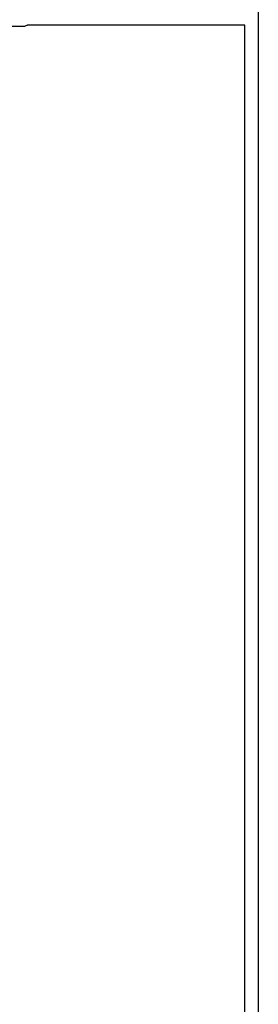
# Model space of a CAD drawing. Extents: x 3.09 to 8.99, y -6.18 to -2.41.
# Tile 105 of 119: x 8.5 to 8.6, y -4.29 to -3.86. Entities that reach past the tile are written whole.
import ezdxf

# ---------------------------------------------------------------- set-up
doc = ezdxf.new("R2010")
doc.units = 0
doc.header["$MEASUREMENT"] = 0
doc.layers.add('BLACK', color=7, linetype='CONTINUOUS')

msp = doc.modelspace()

# ---------------------------------------------------------------- linework, layer by layer
at = {"layer": 'BLACK', "linetype": 'CONTINUOUS'}
for p, q in [((8.60295, -2.46014), (8.60295, -4.85147)), ((8.50114, -3.86274), (8.50058, -3.86291)), ((8.50165, -3.86247), (8.50114, -3.86274)), ((8.50178, -3.86236), (8.50165, -3.86247)), ((8.59705, -3.86236), (8.50178, -3.86236)), ((8.59705, -4.85147), (8.59705, -3.86236)), ((8.49986, -3.86295), (8.00014, -3.86295)), ((8.5, -3.86297), (8.49986, -3.86295)), ((8.50014, -3.86295), (8.5, -3.86297)), ((8.50058, -3.86291), (8.50014, -3.86295))]:
    msp.add_line(p, q, dxfattribs=at)

doc.saveas('drawing.dxf')
